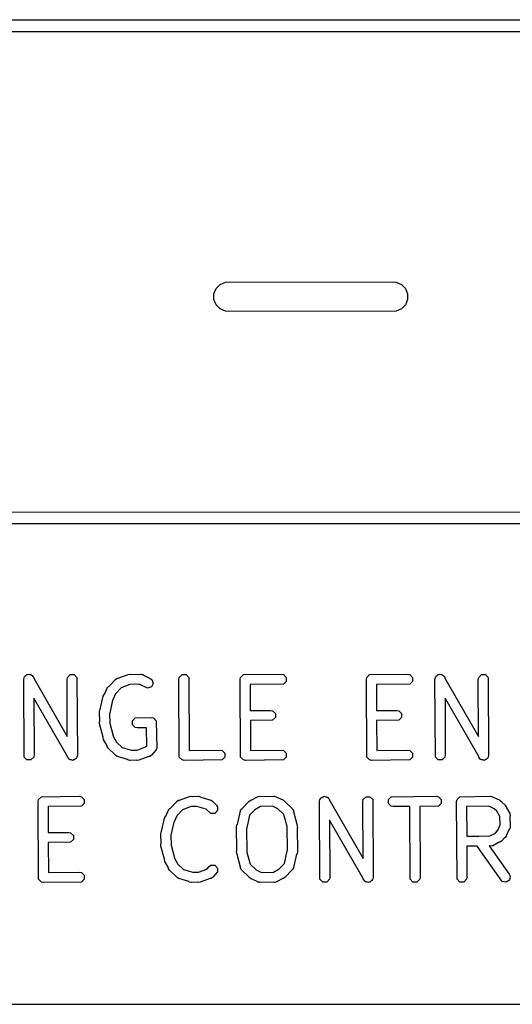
# Model space of a CAD drawing. Extents: x 138 to 258, y -115 to -93.
# Tile 32 of 44: x 199.73 to 204.81, y -103.04 to -92.88. Entities that reach past the tile are written whole.
import ezdxf

# ---------------------------------------------------------------- set-up
doc = ezdxf.new("R2010")
doc.units = 0
doc.layers.add('BLACK', color=7, linetype='CONTINUOUS')

msp = doc.modelspace()

# ---------------------------------------------------------------- linework, layer by layer
at = {"layer": 'BLACK', "linetype": 'CONTINUOUS'}
for p, q in [((164.0343, -92.879934), (258.0386, -92.8751)), ((257.975155, -92.99727), (164.117349, -93.002096)), ((201.75465, -95.65003), (201.796697, -95.607983)), ((201.796697, -95.607983), (201.851634, -95.585227)), ((201.851634, -95.585227), (203.584376, -95.582299)), ((203.584376, -95.582299), (203.614108, -95.585227)), ((203.614108, -95.585227), (203.669045, -95.607983)), ((203.669045, -95.607983), (203.711092, -95.65003)), ((201.731894, -95.704967), (201.75465, -95.65003)), ((201.731894, -95.764431), (201.731894, -95.704967)), ((203.711092, -95.65003), (203.733848, -95.704967)), ((203.733848, -95.704967), (203.733848, -95.764431)), ((201.75465, -95.819368), (201.731894, -95.764431)), ((201.796697, -95.861415), (201.75465, -95.819368)), ((203.711092, -95.819368), (203.669045, -95.861415)), ((203.733848, -95.764431), (203.711092, -95.819368)), ((201.851634, -95.884171), (201.796697, -95.861415)), ((201.881366, -95.887099), (201.851634, -95.884171)), ((203.614108, -95.884171), (201.881366, -95.887099)), ((203.669045, -95.861415), (203.614108, -95.884171)), ((192.022846, -97.959923), (214.2236, -97.9551)), ((214.160117, -98.077285), (192.057291, -98.082087)), ((199.769216, -99.6855), (199.773276, -99.665088)), ((199.773276, -100.488232), (199.769216, -99.6855)), ((199.773276, -99.665088), (199.778456, -99.659907)), ((199.778456, -99.659907), (199.780384, -99.65284)), ((199.780384, -99.65284), (199.792377, -99.645986)), ((199.792377, -99.645986), (199.802144, -99.63622)), ((199.802144, -99.63622), (199.809469, -99.63622)), ((199.809469, -99.63622), (199.815829, -99.632586)), ((199.815829, -99.632586), (199.829154, -99.63622)), ((199.829154, -99.63622), (199.842968, -99.63622)), ((199.842968, -99.63622), (199.848148, -99.6414)), ((199.848148, -99.6414), (199.855216, -99.643328)), ((199.855216, -99.643328), (199.862235, -99.655487)), ((199.862235, -99.655487), (199.871836, -99.665088)), ((199.871836, -99.665088), (199.871871, -99.672179)), ((199.871871, -99.672179), (200.219231, -100.27389)), ((200.216256, -99.6855), (200.220316, -99.665088)), ((200.219231, -100.27389), (200.216256, -99.6855)), ((200.220316, -99.665088), (200.249184, -99.63622)), ((200.249184, -99.63622), (200.290008, -99.63622)), ((200.290008, -99.63622), (200.318876, -99.665088)), ((200.318876, -99.665088), (200.322936, -100.46782)), ((200.650701, -99.754875), (200.716172, -99.685036)), ((200.716172, -99.685036), (200.718393, -99.683551)), ((200.718393, -99.683551), (200.718941, -99.682457)), ((200.718941, -99.682457), (200.721355, -99.681572)), ((200.721355, -99.681572), (200.733476, -99.673474)), ((200.733476, -99.673474), (200.743465, -99.673473)), ((200.743465, -99.673473), (200.848781, -99.634897)), ((200.848781, -99.634897), (200.86943, -99.632294)), ((200.86943, -99.632294), (200.875427, -99.635292)), ((200.875427, -99.635292), (200.977409, -99.63216)), ((200.977409, -99.63216), (200.980028, -99.632681)), ((200.980028, -99.632681), (200.98119, -99.632294)), ((200.98119, -99.632294), (200.983631, -99.633397)), ((200.983631, -99.633397), (200.997821, -99.63622)), ((200.997821, -99.63622), (201.004374, -99.642773)), ((201.004374, -99.642773), (201.07577, -99.675044)), ((201.07577, -99.675044), (201.092211, -99.687804)), ((201.092211, -99.687804), (201.105122, -99.726534)), ((201.371109, -99.6855), (201.375169, -99.665088)), ((201.375169, -100.488232), (201.371109, -99.6855)), ((201.375169, -99.665088), (201.404037, -99.63622)), ((201.404037, -99.63622), (201.444861, -99.63622)), ((201.444861, -99.63622), (201.473729, -99.665088)), ((201.473729, -99.665088), (201.477535, -100.41778)), ((202.004416, -99.6855), (202.008476, -99.665088)), ((202.008476, -100.488232), (202.004416, -99.6855)), ((202.008476, -99.665088), (202.037344, -99.63622)), ((202.037344, -99.63622), (202.43029, -99.63216)), ((202.43029, -99.63216), (202.450702, -99.63622)), ((202.450702, -99.63622), (202.47957, -99.665088)), ((202.47957, -99.705912), (202.450702, -99.73478)), ((202.47957, -99.665088), (202.47957, -99.705912)), ((203.308282, -99.6855), (203.312342, -99.665088)), ((203.312342, -100.488232), (203.308282, -99.6855)), ((203.312342, -99.665088), (203.34121, -99.63622)), ((203.34121, -99.63622), (203.734156, -99.63216)), ((203.734156, -99.63216), (203.754568, -99.63622)), ((203.754568, -99.63622), (203.783436, -99.665088)), ((203.783436, -99.705912), (203.754568, -99.73478)), ((203.783436, -99.665088), (203.783436, -99.705912)), ((204.016095, -99.6855), (204.020155, -99.665088)), ((204.020155, -100.488232), (204.016095, -99.6855)), ((204.020155, -99.665088), (204.025335, -99.659907)), ((204.025335, -99.659907), (204.027263, -99.65284)), ((204.027263, -99.65284), (204.039256, -99.645986)), ((204.039256, -99.645986), (204.049023, -99.63622)), ((204.049023, -99.63622), (204.056348, -99.63622)), ((204.056348, -99.63622), (204.062708, -99.632586)), ((204.062708, -99.632586), (204.076033, -99.63622)), ((204.076033, -99.63622), (204.089847, -99.63622)), ((204.089847, -99.63622), (204.095027, -99.6414)), ((204.095027, -99.6414), (204.102095, -99.643328)), ((204.102095, -99.643328), (204.109114, -99.655487)), ((204.109114, -99.655487), (204.118715, -99.665088)), ((204.118715, -99.665088), (204.11875, -99.672179)), ((204.11875, -99.672179), (204.46611, -100.27389)), ((204.463135, -99.6855), (204.467195, -99.665088)), ((204.46611, -100.27389), (204.463135, -99.6855)), ((204.467195, -99.665088), (204.496063, -99.63622)), ((204.496063, -99.63622), (204.536887, -99.63622)), ((204.536887, -99.63622), (204.565755, -99.665088)), ((204.565755, -99.665088), (204.569815, -100.46782)), ((200.602421, -99.838121), (200.630103, -99.776882)), ((200.630103, -99.776848), (200.630133, -99.776815)), ((200.630103, -99.776882), (200.630103, -99.776848)), ((200.630133, -99.776815), (200.631675, -99.773405)), ((200.631675, -99.773405), (200.644435, -99.756964)), ((200.644435, -99.756964), (200.650701, -99.754875)), ((200.777017, -99.771062), (200.717389, -99.834667)), ((200.865219, -99.738754), (200.777017, -99.771062)), ((200.865649, -99.73884), (200.865219, -99.738754)), ((200.959626, -99.735953), (200.865649, -99.73884)), ((201.048135, -99.775959), (200.959626, -99.735953)), ((201.086865, -99.763048), (201.048135, -99.775959)), ((201.105122, -99.726534), (201.086865, -99.763048)), ((202.450702, -99.73478), (202.107406, -99.738327)), ((202.107406, -99.738327), (202.108768, -100.007721)), ((203.754568, -99.73478), (203.411272, -99.738327)), ((203.411272, -99.738327), (203.412634, -100.007721)), ((200.22028, -100.48114), (199.87292, -99.879429)), ((199.87292, -99.879429), (199.875896, -100.46782)), ((200.559326, -99.996637), (200.590382, -99.85883)), ((200.590382, -99.85883), (200.599271, -99.840012)), ((200.599271, -99.840012), (200.602421, -99.838121)), ((200.686886, -99.899425), (200.656623, -100.033717)), ((200.689838, -99.895622), (200.686886, -99.899425)), ((200.717389, -99.834667), (200.689838, -99.895622)), ((204.467159, -100.48114), (204.119799, -99.879429)), ((204.119799, -99.879429), (204.122775, -100.46782)), ((200.551536, -100.02078), (200.555596, -100.000368)), ((200.555596, -100.000368), (200.559326, -99.996637)), ((202.108768, -100.007721), (202.31853, -100.004693)), ((202.31853, -100.004693), (202.338942, -100.008753)), ((202.338942, -100.008753), (202.36781, -100.037621)), ((203.412634, -100.007721), (203.622396, -100.004693)), ((203.622396, -100.004693), (203.642808, -100.008753)), ((203.642808, -100.008753), (203.671676, -100.037621)), ((200.5546, -100.12055), (200.551536, -100.02078)), ((200.656623, -100.033717), (200.655268, -100.036584)), ((200.655268, -100.036584), (200.658216, -100.13254)), ((200.890876, -100.112128), (200.919744, -100.08326)), ((200.890876, -100.152952), (200.890876, -100.112128)), ((200.919744, -100.08326), (201.089169, -100.0792)), ((201.089169, -100.0792), (201.109581, -100.08326)), ((201.109581, -100.08326), (201.138449, -100.112128)), ((201.138449, -100.112128), (201.142509, -100.393313)), ((202.338942, -100.107313), (202.109289, -100.110628)), ((202.109289, -100.110628), (202.110842, -100.41778)), ((202.36781, -100.078445), (202.338942, -100.107313)), ((202.36781, -100.037621), (202.36781, -100.078445)), ((203.642808, -100.107313), (203.413155, -100.110628)), ((203.413155, -100.110628), (203.414708, -100.41778)), ((203.671676, -100.078445), (203.642808, -100.107313)), ((203.671676, -100.037621), (203.671676, -100.078445)), ((200.552117, -100.12469), (200.5546, -100.12055)), ((200.553129, -100.145477), (200.552117, -100.12469)), ((200.590379, -100.280966), (200.553129, -100.145477)), ((200.658216, -100.13254), (200.65748, -100.136236)), ((200.65748, -100.136236), (200.693876, -100.268616)), ((200.919744, -100.18182), (200.890876, -100.152952)), ((200.940156, -100.18588), (200.919744, -100.18182)), ((201.036565, -100.183569), (200.940156, -100.18588)), ((201.039246, -100.369237), (201.036565, -100.183569)), ((200.588923, -100.285335), (200.590379, -100.280966)), ((200.59442, -100.305408), (200.588923, -100.285335)), ((200.630103, -100.370294), (200.59442, -100.305408)), ((200.693876, -100.268616), (200.694046, -100.272113)), ((200.694046, -100.272113), (200.727092, -100.332206)), ((200.630103, -100.376472), (200.630103, -100.370294)), ((200.641666, -100.393777), (200.630103, -100.376472)), ((200.71457, -100.462123), (200.641666, -100.393777)), ((200.727092, -100.332206), (200.727152, -100.332425)), ((200.727152, -100.332425), (200.786896, -100.388434)), ((200.786896, -100.388434), (200.881726, -100.416979)), ((200.881726, -100.416979), (200.940156, -100.41448)), ((200.940156, -100.41448), (200.940585, -100.414565)), ((200.940585, -100.414565), (201.027016, -100.382905)), ((201.027016, -100.382905), (201.039246, -100.369237)), ((201.138449, -100.413725), (201.089634, -100.468284)), ((201.142509, -100.393313), (201.138449, -100.413725)), ((201.477535, -100.41778), (201.796983, -100.41448)), ((201.796983, -100.41448), (201.817395, -100.41854)), ((201.817395, -100.41854), (201.846263, -100.447408)), ((202.110842, -100.41778), (202.43029, -100.41448)), ((202.43029, -100.41448), (202.450702, -100.41854)), ((202.450702, -100.41854), (202.47957, -100.447408)), ((203.414708, -100.41778), (203.734156, -100.41448)), ((203.734156, -100.41448), (203.754568, -100.41854)), ((203.754568, -100.41854), (203.783436, -100.447408)), ((199.802144, -100.5171), (199.773276, -100.488232)), ((199.842968, -100.5171), (199.802144, -100.5171)), ((199.871836, -100.488232), (199.842968, -100.5171)), ((199.875896, -100.46782), (199.871836, -100.488232)), ((200.220316, -100.488232), (200.22028, -100.48114)), ((200.229916, -100.497832), (200.220316, -100.488232)), ((200.236936, -100.509992), (200.229916, -100.497832)), ((200.244003, -100.511919), (200.236936, -100.509992)), ((200.249184, -100.5171), (200.244003, -100.511919)), ((200.262998, -100.5171), (200.249184, -100.5171)), ((200.276323, -100.520734), (200.262998, -100.5171)), ((200.282683, -100.5171), (200.276323, -100.520734)), ((200.290008, -100.5171), (200.282683, -100.5171)), ((200.299774, -100.507333), (200.290008, -100.5171)), ((200.311768, -100.50048), (200.299774, -100.507333)), ((200.313695, -100.493412), (200.311768, -100.50048)), ((200.318876, -100.488232), (200.313695, -100.493412)), ((200.322936, -100.46782), (200.318876, -100.488232)), ((200.718941, -100.470863), (200.71457, -100.462123)), ((200.731577, -100.478066), (200.718941, -100.470863)), ((200.733476, -100.479846), (200.731577, -100.478066)), ((200.734699, -100.479846), (200.733476, -100.479846)), ((200.737022, -100.48117), (200.734699, -100.479846)), ((200.840435, -100.512298), (200.737022, -100.48117)), ((200.845237, -100.5171), (200.840435, -100.512298)), ((200.865649, -100.52116), (200.845237, -100.5171)), ((200.869349, -100.521001), (200.865649, -100.52116)), ((200.86943, -100.521026), (200.869349, -100.521001)), ((200.86949, -100.520995), (200.86943, -100.521026)), ((200.931048, -100.518362), (200.86949, -100.520995)), ((200.936375, -100.521026), (200.931048, -100.518362)), ((200.957023, -100.518423), (200.936375, -100.521026)), ((201.062339, -100.479846), (200.957023, -100.518423)), ((201.072329, -100.479846), (201.062339, -100.479846)), ((201.084451, -100.471746), (201.072329, -100.479846)), ((201.086864, -100.470863), (201.084451, -100.471746)), ((201.08741, -100.469769), (201.086864, -100.470863)), ((201.089634, -100.468284), (201.08741, -100.469769)), ((201.404037, -100.5171), (201.375169, -100.488232)), ((201.424449, -100.52116), (201.404037, -100.5171)), ((201.817395, -100.5171), (201.424449, -100.52116)), ((201.846263, -100.488232), (201.817395, -100.5171)), ((201.846263, -100.447408), (201.846263, -100.488232)), ((202.037344, -100.5171), (202.008476, -100.488232)), ((202.057756, -100.52116), (202.037344, -100.5171)), ((202.450702, -100.5171), (202.057756, -100.52116)), ((202.47957, -100.488232), (202.450702, -100.5171)), ((202.47957, -100.447408), (202.47957, -100.488232)), ((203.34121, -100.5171), (203.312342, -100.488232)), ((203.361622, -100.52116), (203.34121, -100.5171)), ((203.754568, -100.5171), (203.361622, -100.52116)), ((203.783436, -100.488232), (203.754568, -100.5171)), ((203.783436, -100.447408), (203.783436, -100.488232)), ((204.049023, -100.5171), (204.020155, -100.488232)), ((204.089847, -100.5171), (204.049023, -100.5171)), ((204.118715, -100.488232), (204.089847, -100.5171)), ((204.122775, -100.46782), (204.118715, -100.488232)), ((204.467195, -100.488232), (204.467159, -100.48114)), ((204.476795, -100.497832), (204.467195, -100.488232)), ((204.483815, -100.509992), (204.476795, -100.497832)), ((204.490882, -100.511919), (204.483815, -100.509992)), ((204.496063, -100.5171), (204.490882, -100.511919)), ((204.509877, -100.5171), (204.496063, -100.5171)), ((204.523202, -100.520734), (204.509877, -100.5171)), ((204.529562, -100.5171), (204.523202, -100.520734)), ((204.536887, -100.5171), (204.529562, -100.5171)), ((204.546653, -100.507333), (204.536887, -100.5171)), ((204.558647, -100.50048), (204.546653, -100.507333)), ((204.560574, -100.493412), (204.558647, -100.50048)), ((204.565755, -100.488232), (204.560574, -100.493412)), ((204.569815, -100.46782), (204.565755, -100.488232)), ((199.918229, -100.944991), (199.922289, -100.924579)), ((199.922289, -100.924579), (199.951157, -100.895711)), ((199.951157, -100.895711), (200.344103, -100.891651)), ((200.344103, -100.891651), (200.364515, -100.895711)), ((200.364515, -100.895711), (200.393383, -100.924579)), ((200.393383, -100.924579), (200.393383, -100.965403)), ((201.376771, -100.932964), (201.482087, -100.894388)), ((201.482087, -100.894388), (201.502736, -100.891785)), ((201.502736, -100.891785), (201.508062, -100.894448)), ((201.508062, -100.894448), (201.56962, -100.891815)), ((201.56962, -100.891815), (201.569681, -100.891785)), ((201.569681, -100.891785), (201.569761, -100.891809)), ((201.569761, -100.891809), (201.573462, -100.891651)), ((201.573462, -100.891651), (201.593874, -100.895711)), ((201.593874, -100.895711), (201.598675, -100.900512)), ((201.598675, -100.900512), (201.702089, -100.931641)), ((202.118027, -100.932964), (202.182915, -100.897282)), ((202.182915, -100.897282), (202.185491, -100.896576)), ((202.185491, -100.896576), (202.186357, -100.895711)), ((202.186357, -100.895711), (202.188871, -100.89565)), ((202.188871, -100.89565), (202.202988, -100.891785)), ((202.202988, -100.891785), (202.212859, -100.895075)), ((202.212859, -100.895075), (202.355782, -100.891651)), ((202.355782, -100.891651), (202.358401, -100.892172)), ((202.358401, -100.892172), (202.359563, -100.891785)), ((202.359563, -100.891785), (202.362004, -100.892888)), ((202.362004, -100.892888), (202.376194, -100.895711)), ((202.376194, -100.895711), (202.382747, -100.902264)), ((202.382747, -100.902264), (202.450667, -100.932964)), ((202.823988, -100.944991), (202.828048, -100.924579)), ((202.828048, -100.924579), (202.833228, -100.919398)), ((202.833228, -100.919398), (202.835156, -100.912331)), ((202.835156, -100.912331), (202.847149, -100.905477)), ((202.847149, -100.905477), (202.856916, -100.895711)), ((202.856916, -100.895711), (202.864241, -100.895711)), ((202.864241, -100.895711), (202.870601, -100.892077)), ((202.870601, -100.892077), (202.883926, -100.895711)), ((202.883926, -100.895711), (202.89774, -100.895711)), ((202.89774, -100.895711), (202.90292, -100.900891)), ((202.90292, -100.900891), (202.909988, -100.902819)), ((202.909988, -100.902819), (202.917007, -100.914978)), ((202.917007, -100.914978), (202.926608, -100.924579)), ((202.926608, -100.924579), (202.926643, -100.93167)), ((203.271028, -100.944991), (203.275088, -100.924579)), ((203.275088, -100.924579), (203.303956, -100.895711)), ((203.303956, -100.895711), (203.34478, -100.895711)), ((203.34478, -100.895711), (203.373648, -100.924579)), ((203.373648, -100.924579), (203.377708, -101.727311)), ((203.535861, -100.924579), (203.564729, -100.895711)), ((203.535861, -100.965403), (203.535861, -100.924579)), ((203.564729, -100.895711), (204.032181, -100.891651)), ((204.032181, -100.891651), (204.052593, -100.895711)), ((204.052593, -100.895711), (204.081461, -100.924579)), ((204.081461, -100.924579), (204.081461, -100.965403)), ((204.239614, -100.944991), (204.243674, -100.924579)), ((204.243674, -100.924579), (204.272542, -100.895711)), ((204.272542, -100.895711), (204.590981, -100.891651)), ((204.590981, -100.891651), (204.5936, -100.892172)), ((204.5936, -100.892172), (204.594762, -100.891785)), ((204.594762, -100.891785), (204.597203, -100.892888)), ((204.597203, -100.892888), (204.611393, -100.895711)), ((204.611393, -100.895711), (204.617946, -100.902264)), ((204.617946, -100.902264), (204.685868, -100.932964)), ((199.922289, -101.747723), (199.918229, -100.944991)), ((200.364515, -100.994271), (200.021219, -100.997818)), ((200.021219, -100.997818), (200.022581, -101.267212)), ((200.393383, -100.965403), (200.364515, -100.994271)), ((201.264981, -101.032896), (201.277741, -101.016455)), ((201.277741, -101.016455), (201.284007, -101.014366)), ((201.284007, -101.014366), (201.349478, -100.944527)), ((201.349478, -100.944527), (201.351699, -100.943042)), ((201.351699, -100.943042), (201.352247, -100.941948)), ((201.352247, -100.941948), (201.354661, -100.941063)), ((201.354661, -100.941063), (201.366782, -100.932965)), ((201.366782, -100.932965), (201.376771, -100.932964)), ((201.498525, -100.998245), (201.410323, -101.030553)), ((201.498955, -100.998331), (201.498525, -100.998245)), ((201.557384, -100.995831), (201.498955, -100.998331)), ((201.652552, -101.024477), (201.557384, -100.995831)), ((201.702061, -101.068777), (201.652552, -101.024477)), ((201.702089, -100.931641), (201.704411, -100.932964)), ((201.704411, -100.932964), (201.705635, -100.932965)), ((201.705635, -100.932965), (201.707782, -100.934886)), ((201.707782, -100.934886), (201.72017, -100.941948)), ((201.72017, -100.941948), (201.723809, -100.949227)), ((201.723809, -100.949227), (201.760192, -100.981781)), ((201.760192, -100.981781), (201.771755, -100.999086)), ((201.771755, -100.999086), (201.771754, -101.039911)), ((202.01062, -101.034049), (202.014897, -101.024996)), ((202.014897, -101.024996), (202.02452, -101.019221)), ((202.02452, -101.019221), (202.094545, -100.944527)), ((202.094545, -100.944527), (202.111849, -100.932964)), ((202.155896, -101.030013), (202.101755, -101.087764)), ((202.111849, -100.932964), (202.118027, -100.932964)), ((202.156116, -101.029953), (202.155896, -101.030013)), ((202.213932, -100.998159), (202.156116, -101.029953)), ((202.337457, -100.995199), (202.213932, -100.998159)), ((202.39288, -101.02025), (202.337457, -100.995199)), ((202.455628, -101.079074), (202.39288, -101.02025)), ((202.450667, -100.932964), (202.450702, -100.932964)), ((202.450702, -100.932964), (202.450734, -100.932994)), ((202.450734, -100.932994), (202.454143, -100.934535)), ((202.454143, -100.934535), (202.470584, -100.947295)), ((202.470584, -100.947295), (202.472672, -100.953561)), ((202.472672, -100.953561), (202.542512, -101.019034)), ((202.542512, -101.019034), (202.545721, -101.023837)), ((202.545721, -101.023837), (202.547653, -101.024996)), ((202.547653, -101.024996), (202.548461, -101.027937)), ((202.548461, -101.027937), (202.554075, -101.036338)), ((202.828048, -101.747723), (202.823988, -100.944991)), ((202.926643, -100.93167), (203.274003, -101.533381)), ((203.274003, -101.533381), (203.271028, -100.944991)), ((203.564729, -100.994271), (203.535861, -100.965403)), ((203.585141, -100.998331), (203.564729, -100.994271)), ((203.755583, -100.99685), (203.585141, -100.998331)), ((203.759381, -101.747723), (203.755583, -100.99685)), ((204.052593, -100.994271), (203.858302, -100.995958)), ((203.858302, -100.995958), (203.862001, -101.727311)), ((204.081461, -100.965403), (204.052593, -100.994271)), ((204.243674, -101.747723), (204.239614, -100.944991)), ((204.571721, -100.994776), (204.342603, -100.997697)), ((204.342603, -100.997697), (204.344155, -101.304584)), ((204.628107, -101.020263), (204.571721, -100.994776)), ((204.656117, -101.045325), (204.628107, -101.020263)), ((204.685868, -100.932964), (204.685901, -100.932965)), ((204.685901, -100.932965), (204.685934, -100.932994)), ((204.685934, -100.932994), (204.689342, -100.934535)), ((204.689342, -100.934535), (204.705783, -100.947295)), ((204.705783, -100.947295), (204.707426, -100.952225)), ((204.707426, -100.952225), (204.737507, -100.979141)), ((204.737507, -100.979141), (204.73769, -100.979202)), ((204.73769, -100.979202), (204.7378, -100.979403)), ((204.7378, -100.979403), (204.740458, -100.981781)), ((204.740458, -100.981781), (204.752021, -100.999086)), ((204.752021, -100.999086), (204.75202, -101.005262)), ((204.75202, -101.005262), (204.787703, -101.070149)), ((201.192632, -101.256128), (201.223688, -101.118321)), ((201.223688, -101.118321), (201.232577, -101.099503)), ((201.232577, -101.099503), (201.235727, -101.097612)), ((201.235727, -101.097612), (201.263409, -101.036373)), ((201.263409, -101.036339), (201.263439, -101.036306)), ((201.263409, -101.036373), (201.263409, -101.036339)), ((201.263439, -101.036306), (201.264981, -101.032896)), ((201.350695, -101.094158), (201.323144, -101.155113)), ((201.410323, -101.030553), (201.350695, -101.094158)), ((201.742887, -101.068778), (201.702061, -101.068777)), ((201.771754, -101.039911), (201.742887, -101.068778)), ((201.974952, -101.181621), (202.006008, -101.043814)), ((202.006008, -101.043814), (202.008475, -101.038591)), ((202.008475, -101.036338), (202.01062, -101.034049)), ((202.008475, -101.038591), (202.008475, -101.036338)), ((202.101755, -101.087764), (202.072249, -101.218701)), ((202.489444, -101.202067), (202.455628, -101.079074)), ((202.554075, -101.036338), (202.554074, -101.048352)), ((202.554074, -101.048352), (202.593796, -101.192827)), ((204.686876, -101.101261), (204.656117, -101.045325)), ((204.68954, -101.187981), (204.686876, -101.101261)), ((204.787703, -101.070149), (204.788408, -101.072726)), ((204.788408, -101.072726), (204.789274, -101.073592)), ((204.789274, -101.073592), (204.789353, -101.076175)), ((204.789353, -101.076175), (204.7932, -101.090222)), ((204.7932, -101.090222), (204.790073, -101.099603)), ((204.790073, -101.099603), (204.793334, -101.205764)), ((201.320192, -101.158916), (201.289929, -101.293208)), ((201.323144, -101.155113), (201.320192, -101.158916)), ((201.967162, -101.205764), (201.971222, -101.185352)), ((201.970741, -101.453689), (201.967162, -101.205764)), ((201.971222, -101.185352), (201.974952, -101.181621)), ((202.072249, -101.218701), (202.070322, -101.222779)), ((202.070322, -101.222779), (202.073842, -101.466538)), ((202.488709, -101.205764), (202.489444, -101.202067)), ((202.492228, -101.449522), (202.488709, -101.205764)), ((202.594808, -101.213614), (202.591809, -101.218612)), ((202.591809, -101.218612), (202.595389, -101.466538)), ((202.593796, -101.192827), (202.594808, -101.213614)), ((203.275052, -101.740631), (202.927692, -101.13892)), ((202.927692, -101.13892), (202.930668, -101.727311)), ((204.66472, -101.242892), (204.68954, -101.187981)), ((204.78272, -101.232729), (204.752021, -101.300649)), ((204.789274, -101.226176), (204.78272, -101.232729)), ((204.792096, -101.211986), (204.789274, -101.226176)), ((204.7932, -101.209545), (204.792096, -101.211986)), ((204.793334, -101.205764), (204.792812, -101.208383)), ((204.792812, -101.208383), (204.7932, -101.209545)), ((200.022581, -101.267212), (200.232343, -101.264184)), ((200.232343, -101.264184), (200.252755, -101.268244)), ((200.252755, -101.268244), (200.281623, -101.297112)), ((200.281623, -101.297112), (200.281623, -101.337936)), ((201.184842, -101.280271), (201.188902, -101.259859)), ((201.187906, -101.380041), (201.184842, -101.280271)), ((201.188902, -101.259859), (201.192632, -101.256128)), ((201.289929, -101.293208), (201.288574, -101.296075)), ((201.288574, -101.296075), (201.291522, -101.392031)), ((204.344155, -101.304584), (204.467233, -101.303015)), ((204.467233, -101.303015), (204.467683, -101.302701)), ((204.467683, -101.302701), (204.469316, -101.302989)), ((204.469316, -101.302989), (204.583965, -101.301527)), ((204.583965, -101.301527), (204.63966, -101.2709)), ((204.63966, -101.2709), (204.66472, -101.242892)), ((204.732759, -101.32221), (204.705844, -101.352291)), ((204.73769, -101.320567), (204.732759, -101.32221)), ((204.75045, -101.304125), (204.73769, -101.320567)), ((204.751989, -101.300719), (204.75045, -101.304125)), ((204.752021, -101.300684), (204.751989, -101.300719)), ((204.752021, -101.300649), (204.752021, -101.300684)), ((200.252755, -101.366804), (200.023102, -101.370119)), ((200.023102, -101.370119), (200.024655, -101.677271)), ((200.281623, -101.337936), (200.252755, -101.366804)), ((201.185423, -101.384181), (201.187906, -101.380041)), ((201.186435, -101.404968), (201.185423, -101.384181)), ((201.223685, -101.540457), (201.186435, -101.404968)), ((201.291522, -101.392031), (201.290786, -101.395727)), ((201.290786, -101.395727), (201.327182, -101.528107)), ((204.45031, -101.406111), (204.344676, -101.407458)), ((204.344676, -101.407458), (204.346294, -101.727311)), ((204.711328, -101.772293), (204.45031, -101.406111)), ((204.584031, -101.404406), (204.575405, -101.404516)), ((204.575405, -101.404516), (204.783692, -101.696722)), ((204.594763, -101.407984), (204.584031, -101.404406)), ((204.608987, -101.404088), (204.594763, -101.407984)), ((204.611393, -101.404058), (204.608987, -101.404088)), ((204.612258, -101.403192), (204.611393, -101.404058)), ((204.614836, -101.402487), (204.612258, -101.403192)), ((204.679722, -101.366804), (204.614836, -101.402487)), ((204.685901, -101.366804), (204.679722, -101.366804)), ((204.703205, -101.355241), (204.685901, -101.366804)), ((204.705584, -101.352581), (204.703205, -101.355241)), ((204.705784, -101.352472), (204.705584, -101.352581)), ((204.705844, -101.352291), (204.705784, -101.352472)), ((201.327182, -101.528107), (201.327352, -101.531604)), ((201.327352, -101.531604), (201.360398, -101.591697)), ((201.967743, -101.458688), (201.970741, -101.453689)), ((201.968755, -101.479475), (201.967743, -101.458688)), ((202.008475, -101.623947), (201.968755, -101.479475)), ((202.073842, -101.466538), (202.073106, -101.470234)), ((202.073106, -101.470234), (202.10692, -101.593226)), ((202.460794, -101.584536), (202.490302, -101.453601)), ((202.490302, -101.453601), (202.492228, -101.449522)), ((202.587598, -101.49068), (202.556542, -101.628488)), ((202.591329, -101.48695), (202.587598, -101.49068)), ((202.595389, -101.466538), (202.591329, -101.48695)), ((201.222229, -101.544826), (201.223685, -101.540457)), ((201.227726, -101.564899), (201.222229, -101.544826)), ((201.263409, -101.629785), (201.227726, -101.564899)), ((201.263409, -101.635963), (201.263409, -101.629785)), ((201.274972, -101.653268), (201.263409, -101.635963)), ((201.360398, -101.591697), (201.360458, -101.591916)), ((201.360458, -101.591916), (201.420202, -101.647925)), ((201.660322, -101.642396), (201.684757, -101.615088)), ((201.684757, -101.615088), (201.702061, -101.603525)), ((201.702061, -101.603525), (201.742887, -101.603524)), ((201.742887, -101.603524), (201.771754, -101.632391)), ((201.771754, -101.632391), (201.771755, -101.673216)), ((202.008475, -101.635964), (202.008475, -101.623947)), ((202.014088, -101.644364), (202.008475, -101.635964)), ((202.10692, -101.593226), (202.16967, -101.652051)), ((202.406655, -101.642288), (202.460794, -101.584536)), ((202.551929, -101.638252), (202.547653, -101.647306)), ((202.554075, -101.635964), (202.551929, -101.638252)), ((202.556542, -101.628488), (202.554074, -101.63371)), ((202.554074, -101.63371), (202.554075, -101.635964)), ((200.024655, -101.677271), (200.344103, -101.673971)), ((200.344103, -101.673971), (200.364515, -101.678031)), ((200.364515, -101.678031), (200.393383, -101.706899)), ((200.393383, -101.706899), (200.393383, -101.747723)), ((201.347876, -101.721614), (201.274972, -101.653268)), ((201.352247, -101.730354), (201.347876, -101.721614)), ((201.364883, -101.737557), (201.352247, -101.730354)), ((201.366782, -101.739337), (201.364883, -101.737557)), ((201.368005, -101.739337), (201.366782, -101.739337)), ((201.370328, -101.740661), (201.368005, -101.739337)), ((201.473741, -101.771789), (201.370328, -101.740661)), ((201.420202, -101.647925), (201.515032, -101.67647)), ((201.515032, -101.67647), (201.573462, -101.673971)), ((201.573462, -101.673971), (201.573891, -101.674056)), ((201.573891, -101.674056), (201.660322, -101.642396)), ((201.695645, -101.739337), (201.590329, -101.777914)), ((201.705635, -101.739337), (201.695645, -101.739337)), ((201.717757, -101.731237), (201.705635, -101.739337)), ((201.72017, -101.730354), (201.717757, -101.731237)), ((201.720716, -101.72926), (201.72017, -101.730354)), ((201.72294, -101.727775), (201.720716, -101.72926)), ((201.771755, -101.673216), (201.72294, -101.727775)), ((202.014897, -101.647306), (202.014088, -101.644364)), ((202.016828, -101.648464), (202.014897, -101.647306)), ((202.020038, -101.653268), (202.016828, -101.648464)), ((202.089876, -101.718739), (202.020038, -101.653268)), ((202.091966, -101.725007), (202.089876, -101.718739)), ((202.108408, -101.737767), (202.091966, -101.725007)), ((202.111816, -101.739307), (202.108408, -101.737767)), ((202.111849, -101.739338), (202.111816, -101.739307)), ((202.111884, -101.739338), (202.111849, -101.739338)), ((202.179803, -101.770037), (202.111884, -101.739338)), ((202.16967, -101.652051), (202.225093, -101.677102)), ((202.225093, -101.677102), (202.348617, -101.674142)), ((202.348617, -101.674142), (202.406435, -101.642349)), ((202.444523, -101.739338), (202.379636, -101.77502)), ((202.406435, -101.642349), (202.406655, -101.642288)), ((202.450702, -101.739338), (202.444523, -101.739338)), ((202.468006, -101.727775), (202.450702, -101.739338)), ((202.538029, -101.653079), (202.468006, -101.727775)), ((202.547653, -101.647306), (202.538029, -101.653079)), ((202.930668, -101.727311), (202.926608, -101.747723)), ((203.275088, -101.747723), (203.275052, -101.740631)), ((203.377708, -101.727311), (203.373648, -101.747723)), ((203.862001, -101.727311), (203.857941, -101.747723)), ((204.346294, -101.727311), (204.342234, -101.747723)), ((204.783692, -101.696722), (204.792071, -101.715773)), ((204.792071, -101.715773), (204.784976, -101.755977)), ((199.951157, -101.776591), (199.922289, -101.747723)), ((199.971569, -101.780651), (199.951157, -101.776591)), ((200.364515, -101.776591), (199.971569, -101.780651)), ((200.393383, -101.747723), (200.364515, -101.776591)), ((201.478543, -101.776591), (201.473741, -101.771789)), ((201.498955, -101.780651), (201.478543, -101.776591)), ((201.502655, -101.780492), (201.498955, -101.780651)), ((201.502736, -101.780517), (201.502655, -101.780492)), ((201.502796, -101.780486), (201.502736, -101.780517)), ((201.564354, -101.777853), (201.502796, -101.780486)), ((201.569681, -101.780517), (201.564354, -101.777853)), ((201.590329, -101.777914), (201.569681, -101.780517)), ((202.186357, -101.776591), (202.179803, -101.770037)), ((202.200546, -101.779413), (202.186357, -101.776591)), ((202.202988, -101.780517), (202.200546, -101.779413)), ((202.204149, -101.780129), (202.202988, -101.780517)), ((202.206769, -101.780651), (202.204149, -101.780129)), ((202.34969, -101.777226), (202.206769, -101.780651)), ((202.359563, -101.780517), (202.34969, -101.777226)), ((202.373679, -101.776651), (202.359563, -101.780517)), ((202.376194, -101.776591), (202.373679, -101.776651)), ((202.377059, -101.775725), (202.376194, -101.776591)), ((202.379636, -101.77502), (202.377059, -101.775725)), ((202.856916, -101.776591), (202.828048, -101.747723)), ((202.89774, -101.776591), (202.856916, -101.776591)), ((202.926608, -101.747723), (202.89774, -101.776591)), ((203.284688, -101.757323), (203.275088, -101.747723)), ((203.291708, -101.769483), (203.284688, -101.757323)), ((203.298775, -101.77141), (203.291708, -101.769483)), ((203.303956, -101.776591), (203.298775, -101.77141)), ((203.31777, -101.776591), (203.303956, -101.776591)), ((203.331095, -101.780225), (203.31777, -101.776591)), ((203.337455, -101.776591), (203.331095, -101.780225)), ((203.34478, -101.776591), (203.337455, -101.776591)), ((203.354546, -101.766824), (203.34478, -101.776591)), ((203.36654, -101.759971), (203.354546, -101.766824)), ((203.368467, -101.752903), (203.36654, -101.759971)), ((203.373648, -101.747723), (203.368467, -101.752903)), ((203.788249, -101.776591), (203.759381, -101.747723)), ((203.829073, -101.776591), (203.788249, -101.776591)), ((203.857941, -101.747723), (203.829073, -101.776591)), ((204.272542, -101.776591), (204.243674, -101.747723)), ((204.313366, -101.776591), (204.272542, -101.776591)), ((204.342234, -101.747723), (204.313366, -101.776591)), ((204.751532, -101.779388), (204.711328, -101.772293)), ((204.784976, -101.755977), (204.751532, -101.779388)), ((192.05874, -103.039116), (214.161567, -103.037771))]:
    msp.add_line(p, q, dxfattribs=at)

doc.saveas('drawing.dxf')
